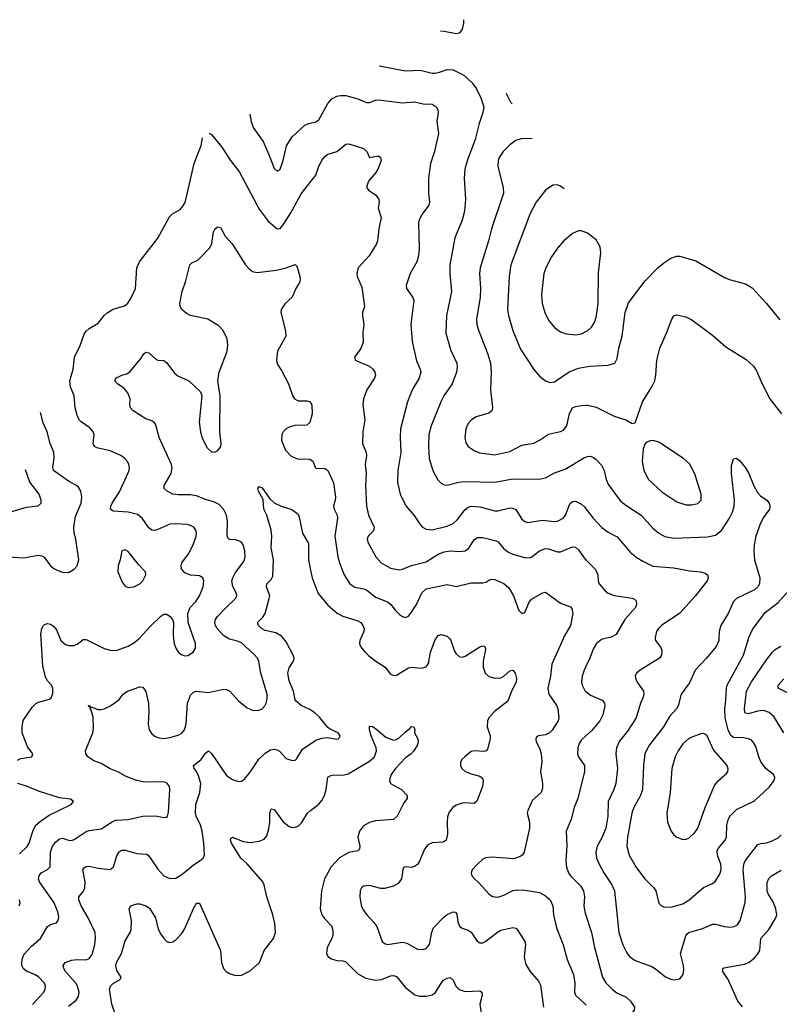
# Model space of a CAD drawing. Header units: inches. Extents: x 990586 to 1117858, y 769490 to 892071.
# Tile 70 of 248: x 1036204 to 1041297, y 877549 to 884154. Entities that reach past the tile are written whole.
import ezdxf

# ---------------------------------------------------------------- set-up
doc = ezdxf.new("R2010")
doc.units = ezdxf.units.IN
doc.header["$MEASUREMENT"] = 0
for name, color, linetype in [('B0837', 7, 'Continuous'), ('B0838', 7, 'Continuous'), ('B0847', 7, 'Continuous'), ('B0848', 7, 'Continuous')]:
    doc.layers.add(name, color=color, linetype=linetype)

msp = doc.modelspace()

# ---------------------------------------------------------------- linework, layer by layer
at = {"layer": 'B0837', "color": 6}
for points, elevation in [([(1036190, 879186.1), (1036210, 879198.6), (1036285.1, 879210), (1036292.6, 879230), (1036257, 879277), (1036220.6, 879370), (1036220.4, 879410), (1036226.5, 879453.5), (1036290, 879544.4), (1036310, 879564.6), (1036330, 879575.6), (1036403.6, 879596.4), (1036414.5, 879605.5), (1036425.4, 879634.6), (1036425.6, 879670), (1036416.7, 879690), (1036390, 879719.6), (1036378.9, 879738.9), (1036357.8, 879817.8), (1036347.1, 880000)], 3900), ([(1036290, 877548.3), (1036365.7, 877630), (1036375.5, 877650), (1036377.6, 877670), (1036370, 877691.5), (1036330, 877733.4), (1036303.1, 877750), (1036250, 877771.3), (1036230, 877786.1), (1036218.6, 877810), (1036217.5, 877830), (1036221.7, 877858.3), (1036234.7, 877885.3), (1036281.9, 877938.1), (1036342.4, 877990), (1036390, 878070.9), (1036410, 878084.1), (1036450, 878095.7), (1036463.2, 878116.8), (1036465.1, 878134.9), (1036458.8, 878170), (1036434.3, 878230), (1036337.3, 878370), (1036330.5, 878390), (1036333.8, 878410), (1036348.5, 878430), (1036390, 878452.1), (1036408.7, 878471.3), (1036410.4, 878570), (1036422.8, 878610), (1036443, 878637), (1036470, 878657.8), (1036490, 878662.8), (1036530, 878649.8), (1036550, 878648.2), (1036570, 878653.6), (1036650, 878707.7), (1036670, 878715.2), (1036750, 878726.2), (1036830, 878777.8), (1036850, 878784.8), (1036930, 878788.3), (1037030, 878810.6), (1037113.9, 878813.9), (1037170, 878801.7), (1037190, 878804.5), (1037194.2, 878810), (1037202.3, 878837.7), (1037211.2, 878990), (1037209.2, 879010), (1037192.7, 879032.7), (1037170, 879042.1), (1037039.6, 879039.6), (1036990.1, 879049.9), (1036917.3, 879077.3), (1036867, 879107), (1036809.5, 879129.5), (1036750, 879164.9), (1036701.4, 879181.4), (1036659.5, 879210), (1036647.7, 879230), (1036645, 879250), (1036693.6, 879370), (1036698.6, 879401.4), (1036695.3, 879475.3), (1036682.5, 879522.5), (1036676.4, 879530), (1036679.3, 879539.3), (1036670, 879541.6), (1036666, 879554), (1036676.5, 879550), (1036680.5, 879540.5), (1036690, 879541.6), (1036727.4, 879527.4), (1036750, 879526.7), (1036770, 879532), (1036811.8, 879550), (1036870, 879594.6), (1036898, 879630), (1036925.6, 879650), (1037010, 879678.3), (1037030, 879677.3), (1037050, 879647.9), (1037067.5, 879567.5), (1037070.5, 879510), (1037064.1, 879430), (1037072, 879390), (1037090, 879362.5), (1037110, 879346.5), (1037136.3, 879336.3), (1037170, 879332.7), (1037210, 879337.7), (1037266.8, 879353.2), (1037291.9, 879368.1), (1037309.4, 879390), (1037320.3, 879430), (1037328.6, 879570), (1037350, 879623.6), (1037370, 879643.4), (1037390, 879648.9), (1037470, 879640.6), (1037570, 879662.2), (1037590, 879660.9), (1037613.8, 879650), (1037670, 879583.6), (1037730, 879537.8), (1037770, 879518.8), (1037810, 879521), (1037829.3, 879530.7), (1037848.2, 879551.8), (1037856.4, 879570), (1037862.8, 879597.2), (1037862.6, 879630), (1037820.6, 879770), (1037808, 879848), (1037798.6, 879870), (1037776.3, 879896.3), (1037690, 879972.7), (1037665.1, 879985.1), (1037610, 879998.2), (1037607, 880000)], 3800), ([(1036475.5, 880000), (1036479.6, 879990), (1036510, 879961.4), (1036530, 879954.7), (1036570, 879956.8), (1036590, 879965.5), (1036630, 879995.7), (1036650, 879997), (1036770, 879936), (1036810, 879923.7), (1036850, 879923), (1036930, 879951.3), (1036970, 879973.3), (1037002.1, 880000)], 3900), ([(1036530, 877537.4), (1036583.2, 877576.8), (1036598.6, 877601.4), (1036602.5, 877630), (1036591.4, 877670), (1036579.7, 877690), (1036511.2, 877770), (1036499.1, 877790), (1036495.2, 877810), (1036509.4, 877830), (1036550, 877844.6), (1036590, 877850.5), (1036650, 877848.3), (1036670, 877855.7), (1036690, 877884.1), (1036707.8, 877950), (1036712.7, 877990), (1036709.3, 878030), (1036662.6, 878130), (1036615.3, 878210), (1036600.1, 878250), (1036601.3, 878270), (1036631.9, 878308.1), (1036640.7, 878330), (1036641.6, 878370), (1036627.4, 878450), (1036635.6, 878464.4), (1036650, 878473.1), (1036670, 878474.8), (1036730, 878462.3), (1036810, 878453.4), (1036833.5, 878470), (1036855.9, 878544.1), (1036870, 878571.9), (1036890, 878583.4), (1036910, 878582.4), (1036990, 878560.7), (1037055.2, 878555.2), (1037070, 878544.9), (1037130, 878454.9), (1037170, 878410.4), (1037210, 878392.2), (1037250, 878395.6), (1037290, 878420.6), (1037370, 878485.4), (1037420.9, 878519.1), (1037433.6, 878530), (1037443.3, 878550), (1037439.2, 878630), (1037426.5, 878710), (1037416, 878750), (1037386.8, 878810), (1037382, 878830), (1037384.5, 878890), (1037412.6, 878970), (1037417.7, 879030), (1037402.3, 879082.3), (1037389.7, 879109.7), (1037373.1, 879130), (1037369.5, 879150), (1037420.3, 879190), (1037450, 879233.8), (1037470, 879248.6), (1037490, 879231.6), (1037590, 879083.5), (1037630, 879055.9), (1037670, 879043.3), (1037690, 879046.7), (1037710, 879059.9), (1037750, 879106.5), (1037807.8, 879192.2), (1037850, 879233.9), (1037884.8, 879255.2), (1037910, 879260.2), (1037930, 879256.1), (1037946.5, 879246.5), (1037990, 879198), (1038030, 879185.1), (1038050, 879186.6), (1038062.2, 879197.8), (1038099.4, 879260.6), (1038190, 879320.4), (1038230, 879334), (1038270, 879339.2), (1038330, 879327.2), (1038339.8, 879330), (1038350, 879340.9), (1038352.4, 879350), (1038339.9, 879370), (1038290, 879391.9), (1038270, 879406.4), (1038214.5, 879474.5), (1038183.5, 879503.6), (1038150, 879526), (1038090, 879553.5), (1038059.2, 879579.2), (1038051.7, 879591.7), (1038039.2, 879650), (1038010, 879719.3), (1038000.5, 879770), (1038010, 879805.6), (1038040.5, 879850), (1038043.2, 879870), (1038037.3, 879890), (1037990, 879980.8), (1037974.2, 880000)], 3700), ([(1037235.8, 880000), (1037239.4, 879970), (1037250, 879938.2), (1037269.3, 879909.3), (1037292.1, 879892.1), (1037310, 879887.3), (1037330, 879888.8), (1037366.7, 879910), (1037382.5, 879937.5), (1037381.5, 879970), (1037371.1, 880000)], 3900), ([(1038488.9, 880000), (1038484.4, 879990), (1038482.7, 879970), (1038489.3, 879949.3), (1038514.9, 879914.9), (1038545.8, 879885.8), (1038590.6, 879850.6), (1038655.1, 879810), (1038690, 879762.7), (1038710, 879753.5), (1038730, 879757.3), (1038810, 879804.9), (1038830, 879810.6), (1038895.8, 879804.2), (1038930, 879811.8), (1038944, 879836), (1038959, 879910), (1038990, 879994.5), (1038993.8, 880000)], 3700), ([(1039087.4, 880000), (1039094.1, 879990), (1039118.2, 879918.2), (1039130, 879899.4), (1039150, 879881.4), (1039170, 879877.8), (1039190, 879885), (1039290, 879946.2), (1039310, 879953.5), (1039320.9, 879950), (1039325.4, 879945.4), (1039326.6, 879930), (1039312.1, 879850), (1039310.7, 879810), (1039325.5, 879770), (1039350, 879747.3), (1039390, 879736.5), (1039430, 879739.4), (1039450, 879750.4), (1039490, 879786.8), (1039510, 879791.4), (1039526.5, 879770), (1039535, 879735), (1039532.6, 879710), (1039500.7, 879650), (1039477, 879583), (1039387.2, 879512.8), (1039350.1, 879470), (1039340.8, 879450), (1039339.1, 879410), (1039357.3, 879350), (1039357.9, 879330), (1039340.3, 879259.7), (1039331.7, 879248.3), (1039315.7, 879244.3), (1039250, 879249.5), (1039230, 879244.6), (1039187.3, 879210), (1039169.3, 879190), (1039159.1, 879170), (1039158.8, 879150), (1039167.7, 879130), (1039190, 879110.1), (1039230, 879094.5), (1039290, 879080.1), (1039306.6, 879066.6), (1039311.4, 879050), (1039306, 879010), (1039268, 878912), (1039250, 878896), (1039190, 878901.5), (1039170, 878897.8), (1039130, 878883.7), (1039108.6, 878870), (1039083.3, 878836.7), (1039072.8, 878807.2), (1039069, 878770), (1039072.3, 878690), (1039063.3, 878650), (1039042.8, 878637.2), (1038970, 878633.2), (1038940.9, 878619.1), (1038918.9, 878590), (1038884.3, 878510), (1038870, 878487.5), (1038850, 878472.7), (1038830, 878467.6), (1038789, 878471), (1038775.3, 878464.7), (1038764.2, 878390), (1038741.8, 878358.2), (1038710, 878341.5), (1038650, 878325), (1038626.1, 878326.1), (1038550, 878344.9), (1038510, 878341.3), (1038495.6, 878330), (1038486.9, 878313.1), (1038484.6, 878270), (1038493.5, 878213.5), (1038503.1, 878190), (1038530.8, 878150), (1038578.7, 878098.7), (1038599.4, 878070), (1038635.2, 877970), (1038650, 877956.3), (1038670, 877950.5), (1038770, 877966.1), (1038798.6, 877958.6), (1038870, 877919.6), (1038903.8, 877916.2), (1038930, 877924.1), (1038952.4, 877950), (1038966.6, 878033.4), (1038978.6, 878061.4), (1039050, 878136.3), (1039070, 878150.8), (1039110, 878168.9), (1039126.3, 878166.3), (1039134.6, 878154.6), (1039141.6, 878101.6), (1039153.5, 878073.5), (1039170, 878059.7), (1039210, 878046.6), (1039230, 878033.8), (1039270, 877972.5), (1039290, 877960.3), (1039310, 877962.1), (1039330, 877973), (1039407.2, 878032.8), (1039430, 878045.3), (1039510, 878063.1), (1039530, 878060.1), (1039544.8, 878044.8), (1039591.7, 877970), (1039594.3, 877950), (1039586, 877866), (1039596.3, 877816.3), (1039625.7, 877770), (1039683.4, 877703.4), (1039696.6, 877676.6), (1039715.6, 877530)], 3700), ([(1039846.6, 880000), (1039772.1, 879830), (1039763.2, 879750), (1039745, 879670), (1039750.5, 879630), (1039806.2, 879550), (1039812.9, 879530), (1039819.7, 879470), (1039813.1, 879450), (1039773, 879387), (1039756.9, 879370), (1039730, 879357.5), (1039682.4, 879350), (1039670, 879341.4), (1039663.6, 879330), (1039666.6, 879310), (1039690, 879268.2), (1039701, 879230), (1039703.9, 879176.1), (1039695.5, 879110), (1039709.2, 879030), (1039710, 878999.5), (1039699.1, 878970), (1039642.5, 878917.5), (1039610.6, 878850), (1039606.6, 878830), (1039621.1, 878770), (1039622.2, 878730), (1039586.3, 878570), (1039573.7, 878550), (1039560.4, 878539.6), (1039516.1, 878523.9), (1039370, 878535.3), (1039327.7, 878532.3), (1039310, 878523.4), (1039270, 878487.2), (1039238.6, 878450), (1039230.1, 878430), (1039234.3, 878410), (1039252.4, 878390), (1039282.9, 878362.9), (1039349, 878289), (1039372.8, 878272.8), (1039410, 878267.8), (1039450, 878280.2), (1039510, 878311.3), (1039536, 878316), (1039590, 878315.1), (1039690, 878298.8), (1039730, 878277.5), (1039759.9, 878250), (1039778, 878210), (1039783.3, 878150), (1039801.9, 878061.9), (1039848.1, 877948.2), (1039873.8, 877850), (1039917.9, 877750), (1039926.7, 877690), (1039924.3, 877630), (1039930, 877610), (1039995.7, 877550), (1040000, 877543.9)], 3800), ([(1040000, 879814.8), (1039988, 879790), (1039974.8, 879750), (1039971.7, 879711.7), (1039975.4, 879690), (1039996.1, 879650), (1040000, 879646.8)], 3900), ([(1036844.2, 877484.2), (1036820.4, 877550), (1036806.8, 877650), (1036812.6, 877670), (1036833, 877690), (1036869.9, 877710.1), (1036880.5, 877719.5), (1036884, 877730), (1036855.3, 877775.3), (1036847.8, 877810), (1036853.2, 877830), (1036886.2, 877890), (1036910, 877975), (1036943.4, 878030), (1036950.4, 878050), (1036954.3, 878110), (1036938.2, 878190), (1036949.1, 878210), (1036990, 878222.7), (1037010, 878223.8), (1037050, 878209.8), (1037073.1, 878193.1), (1037113.3, 878130), (1037132.8, 878052.8), (1037150, 878019.7), (1037170, 877989.4), (1037190, 877970.1), (1037210, 877963.5), (1037230, 877968.3), (1037250, 877982.1), (1037290, 878022.8), (1037310, 878056.5), (1037370, 878192.7), (1037390, 878227.2), (1037410, 878227), (1037550.7, 877910.7), (1037556.5, 877830), (1037570.1, 877790), (1037588.8, 877768.8), (1037610, 877755), (1037650, 877741.8), (1037690, 877744.3), (1037750, 877773.4), (1037811, 877830), (1037843.1, 877910), (1037905.4, 877990), (1037918.3, 878030), (1037914.4, 878090), (1037900.8, 878150), (1037861.1, 878270), (1037843.8, 878350), (1037834.8, 878370), (1037730, 878490.7), (1037687.5, 878530), (1037623.4, 878630), (1037616.7, 878650), (1037618.7, 878661.3), (1037630, 878670.8), (1037701, 878641), (1037750, 878635.3), (1037810, 878643.4), (1037842.9, 878657.1), (1037860.5, 878679.5), (1037875.1, 878724.9), (1037881.3, 878770), (1037881.7, 878830), (1037890, 878860.9), (1037910, 878855.3), (1037970, 878773.7), (1038010, 878741.7), (1038035.4, 878735.4), (1038050, 878736.1), (1038070, 878744.7), (1038093.4, 878766.6), (1038133, 878830), (1038152.6, 878850), (1038208.7, 878891.3), (1038230, 878915.4), (1038247.1, 878950), (1038258.6, 878990), (1038270, 879071.5), (1038290, 879083.9), (1038310, 879088.5), (1038370, 879085.5), (1038405.4, 879094.6), (1038550, 879180.5), (1038581.9, 879210), (1038596, 879250), (1038594.1, 879270), (1038559.9, 879350), (1038549.2, 879390.8), (1038550, 879414.9), (1038570, 879411.4), (1038590, 879399.5), (1038659.8, 879339.8), (1038710, 879321.3), (1038730, 879325.5), (1038745, 879335), (1038790, 879377.5), (1038820.4, 879399.6), (1038830, 879412.8), (1038846, 879410), (1038852.1, 879390), (1038850.3, 879370), (1038872.3, 879330), (1038875.2, 879310), (1038870.7, 879290), (1038847.5, 879250), (1038828.6, 879230), (1038790, 879201.3), (1038723.7, 879130), (1038695.3, 879090), (1038687.2, 879070), (1038683.9, 879050), (1038689.7, 879030), (1038763.4, 878990), (1038801.9, 878950), (1038801.1, 878930), (1038779.7, 878900.3), (1038733.9, 878810), (1038710, 878787.8), (1038590, 878779.3), (1038550, 878768.5), (1038510, 878746.4), (1038483.1, 878710), (1038471.1, 878670), (1038483.4, 878610), (1038483, 878590), (1038470, 878579), (1038410, 878567.3), (1038348.9, 878531.1), (1038291.3, 878470), (1038248, 878390), (1038228, 878310), (1038218.4, 878190), (1038230, 878149.7), (1038245.9, 878125.9), (1038295.4, 878075.4), (1038304.4, 878044.3), (1038302.5, 878010), (1038294.7, 877985.3), (1038265.6, 877930), (1038261.9, 877890), (1038270.1, 877870), (1038294.1, 877854.1), (1038330, 877843.2), (1038370, 877840.8), (1038390, 877833.1), (1038470, 877752.7), (1038524.6, 877724.6), (1038590.3, 877710.3), (1038630, 877715.3), (1038690, 877739.1), (1038710, 877742.2), (1038730, 877734.9), (1038790, 877662.3), (1038853.1, 877613.1), (1038883.2, 877603.2), (1038930, 877603.6), (1038970, 877613.1), (1038990.8, 877629.2), (1039028.9, 877691.1), (1039046, 877710), (1039070, 877725.2), (1039090, 877729.7), (1039110, 877710.7), (1039128.2, 877670), (1039150, 877648.4), (1039190, 877635.6), (1039290, 877639.3), (1039303.2, 877630), (1039304.8, 877610), (1039289.2, 877550), (1039297.5, 877490)], 3600), ([(1040000, 879350.2), (1039970, 879323.9), (1039956.7, 879303.3), (1039945.7, 879270), (1039944.5, 879230), (1039951.5, 879210), (1039990.5, 879150), (1039991.4, 879110), (1039946.9, 878930), (1039921.3, 878870), (1039901.3, 878790), (1039868.8, 878710), (1039873.2, 878613.2), (1039866, 878510), (1039869.6, 878469.6), (1039882.9, 878430), (1039896.2, 878410), (1039963.7, 878343.7), (1039984.3, 878310), (1039991, 878270), (1039987.4, 878210), (1039992.9, 878170), (1040000, 878147.4)], 3900), ([(1036201.8, 878558.2), (1036253, 878607), (1036268.1, 878630), (1036291.3, 878710), (1036310, 878747.4), (1036342.2, 878777.8), (1036401.5, 878818.5), (1036549.8, 878890), (1036563.9, 878910), (1036544.2, 878924.2), (1036470, 878934.8), (1036330, 878978.8), (1036250, 879012.3), (1036190.6, 879030)], 3900), ([(1036200.2, 878210), (1036206.7, 878230), (1036202.6, 878250)], 3900)]:
    msp.add_lwpolyline(points, dxfattribs=dict(at, elevation=elevation))
at = {"layer": 'B0838', "color": 6}
for points, elevation in [([(1039024.4, 884079.4), (1039050, 884077.6), (1039130, 884061), (1039150, 884064.6), (1039164.4, 884075.6), (1039173.7, 884090), (1039181.4, 884130), (1039182.2, 884153.6)], 4200), ([(1038613.6, 883843.2), (1038790, 883811.3), (1038890, 883815.4), (1038970, 883795.3), (1038990, 883794.8), (1039019.2, 883800.9), (1039070, 883820.1), (1039110, 883816.4), (1039182.1, 883782.1), (1039237.7, 883730), (1039265.9, 883690), (1039296.7, 883630), (1039316, 883570), (1039310.1, 883530.1), (1039283.5, 883456.5), (1039257, 883350), (1039207.2, 883212.8), (1039189.3, 883150.7), (1039182.8, 883090), (1039193.7, 882950), (1039186.6, 882870), (1039170.8, 882809.2), (1039121.6, 882690), (1039087.7, 882510), (1039087, 882450), (1039099.9, 882330), (1039066.2, 882170), (1039061.2, 882050), (1039094.9, 881934.9), (1039134, 881850), (1039137.6, 881822.4), (1039131.5, 881790), (1039103.8, 881710), (1039048.3, 881630), (1039027.7, 881590), (1038962.8, 881430), (1038948.1, 881370), (1038944.1, 881290), (1038950.3, 881210), (1038974.1, 881130), (1039008.1, 881068.1), (1039030, 881045.6), (1039050, 881034.4), (1039070, 881030.7), (1039148.7, 881051.3), (1039190, 881056.1), (1039390, 881052.2), (1039510, 881072.9), (1039690, 881070.9), (1039730, 881079.6), (1039790, 881114.5), (1039862, 881138), (1039990, 881215.9), (1040000, 881219.8)], 4100), ([(1037747.1, 883520.1), (1037756.5, 883470), (1037770, 883431.3), (1037835.4, 883335.4), (1037874.9, 883250), (1037910, 883155.3), (1037930, 883137.5), (1037950, 883151.6), (1037970, 883208.2), (1037993.2, 883306.8), (1038030, 883368.7), (1038114.8, 883445.2), (1038141.9, 883458.1), (1038190, 883467.6), (1038210, 883482.3), (1038270, 883592.3), (1038297.1, 883622.9), (1038330, 883641.1), (1038354.3, 883645.7), (1038390, 883644.8), (1038470, 883623.1), (1038530, 883598.8), (1038550, 883598.6), (1038590, 883614.8), (1038610, 883616.8), (1038770, 883595.3), (1038850, 883603.3), (1038910, 883588.6), (1038970, 883586.3), (1038996.4, 883570), (1039007.2, 883550), (1039009.1, 883530), (1039001, 883470), (1039012.3, 883390), (1038984.4, 883270), (1038957.3, 883190), (1038944.6, 883090), (1038943.8, 882990), (1038951.9, 882930), (1038946.8, 882910), (1038902.6, 882850), (1038881.6, 882810), (1038878.3, 882790), (1038883.1, 882616.9), (1038878.1, 882570), (1038866.5, 882530), (1038822.6, 882450), (1038795.5, 882370), (1038797.7, 882350), (1038840.6, 882290), (1038846.4, 882270), (1038826.5, 882110), (1038834.8, 881994.8), (1038864.4, 881864.4), (1038888.8, 881810), (1038893.3, 881790), (1038882.3, 881750), (1038835.5, 881670), (1038804.7, 881590), (1038758, 881410), (1038755.1, 881350), (1038759.9, 881250), (1038739.3, 881130), (1038737.8, 881050), (1038755.9, 880970), (1038792.9, 880892.9), (1038848.8, 880828.8), (1038888.1, 880768.1), (1038905, 880750), (1038930, 880736.8), (1038970, 880732.3), (1039070, 880756.3), (1039110, 880773.9), (1039139.5, 880800.5), (1039190, 880867.1), (1039210, 880882.6), (1039230.5, 880889.5), (1039290, 880885.6), (1039390, 880858.4), (1039410, 880858.2), (1039490, 880879.3), (1039510, 880878), (1039530, 880867.9), (1039570, 880804.3), (1039590, 880787.9), (1039610, 880781.7), (1039710, 880797), (1039790, 880787.2), (1039810, 880789.2), (1039847.2, 880810), (1039863.1, 880830), (1039893.3, 880906.7), (1039910, 880921.7), (1039930, 880923.3), (1039970, 880903.4), (1039990, 880885.9), (1040000, 880872.8)], 4000), ([(1039504.9, 883588.9), (1039497.8, 883597.8), (1039477.3, 883637.3), (1039468.7, 883659.6)], 4100), ([(1037474.3, 883393.2), (1037490, 883383.6), (1037559.5, 883299.5), (1037617.8, 883210), (1037677.2, 883130), (1037810, 882882.5), (1037870, 882802), (1037930, 882750.1), (1037950, 882751.9), (1037970, 882778), (1038021.5, 882858.5), (1038090, 882986.1), (1038189.2, 883110), (1038209.6, 883170), (1038229.9, 883210), (1038246.7, 883233.3), (1038266.4, 883250), (1038330, 883268.8), (1038390, 883318.2), (1038410, 883320.9), (1038509.5, 883289.5), (1038531.6, 883270), (1038550, 883229.4), (1038610, 883239.4), (1038622.6, 883230), (1038626.5, 883210), (1038605.3, 883150), (1038592, 883128), (1038542.7, 883070), (1038528.8, 883030), (1038541.5, 883010), (1038590, 882977.9), (1038611.9, 882950), (1038613.7, 882930), (1038608.3, 882890), (1038626.9, 882826.9), (1038610.7, 882750.7), (1038602.2, 882670), (1038596.9, 882650), (1038547.6, 882570), (1038473.8, 882490), (1038464, 882450), (1038466.8, 882430), (1038498.6, 882358.6), (1038514.6, 882230), (1038502.2, 882190), (1038501.2, 882170), (1038511.4, 882110), (1038505.2, 882054.8), (1038505.9, 881990), (1038490, 881949), (1038448.8, 881890), (1038450, 881882.8), (1038452.8, 881870), (1038550, 881828.4), (1038571.8, 881810), (1038585.3, 881790), (1038589.7, 881770), (1038583.5, 881750), (1038530.5, 881670), (1038508.6, 881610), (1038503.7, 881570), (1038518.1, 881470), (1038504, 881390), (1038501.9, 881310), (1038526.5, 881250), (1038528.4, 881230), (1038519.2, 881170), (1038526.6, 881110), (1038522.9, 881030), (1038529.1, 880890), (1038543.1, 880830), (1038581.1, 880750), (1038575.3, 880724.7), (1038539.5, 880690), (1038533, 880670), (1038538.8, 880650), (1038592.2, 880550), (1038627.6, 880510), (1038690, 880474.5), (1038750, 880464.1), (1038770, 880467), (1038830, 880493.4), (1038930, 880517.6), (1039010, 880569.3), (1039050, 880583.1), (1039090, 880590.4), (1039153.9, 880586.1), (1039190, 880590.8), (1039213, 880607), (1039250, 880665.4), (1039270, 880679.3), (1039279.4, 880680.6), (1039310, 880679.4), (1039398.7, 880658.7), (1039411.5, 880651.5), (1039450, 880604.6), (1039481.6, 880581.6), (1039510, 880568.4), (1039595.6, 880544.4), (1039630, 880546.8), (1039689.5, 880590.5), (1039730, 880606), (1039750, 880604.5), (1039810, 880584.7), (1039830, 880584.8), (1039910, 880617), (1039930, 880614.3), (1039950, 880597.3), (1039985.9, 880545.9), (1040000, 880531.4)], 3900), ([(1037371.1, 880000), (1037333.1, 880110), (1037331.8, 880170), (1037346.5, 880210), (1037386.9, 880253.1), (1037410.1, 880289.9), (1037434.3, 880350), (1037438.3, 880390), (1037430.7, 880410.7), (1037410, 880422.8), (1037350, 880427.6), (1037310, 880443.5), (1037288.2, 880470), (1037285.4, 880490), (1037291.5, 880510), (1037336.3, 880570), (1037367.9, 880630), (1037387.1, 880690), (1037389.5, 880710), (1037385.7, 880730), (1037370.6, 880750), (1037350, 880760.2), (1037326.4, 880766.4), (1037250, 880773), (1037210, 880769.1), (1037130, 880734.3), (1037110, 880728), (1037090, 880729.5), (1037070, 880744.6), (1037024.6, 880810), (1036994, 880834), (1036930, 880849.8), (1036830, 880857.9), (1036813.5, 880870), (1036815, 880890), (1036823.9, 880910), (1036872.5, 880987.5), (1036920.9, 881090), (1036936.9, 881130), (1036939.9, 881150), (1036936.2, 881170), (1036925.8, 881190), (1036908.6, 881210), (1036881.7, 881230), (1036810, 881260.6), (1036722, 881282), (1036705.3, 881290), (1036696.6, 881310), (1036702.5, 881370), (1036696.6, 881390), (1036674.9, 881414.9), (1036615.2, 881455.2), (1036603.1, 881470), (1036590, 881499.8), (1036576.3, 881550), (1036568.6, 881630), (1036543.8, 881690), (1036538.9, 881730), (1036562.5, 881810), (1036570.8, 881890), (1036610, 881967.5), (1036635.9, 882044.1), (1036650, 882064), (1036670, 882081.5), (1036730, 882118.3), (1036769.9, 882170), (1036790, 882188.1), (1036830, 882211), (1036906, 882234), (1036928.1, 882251.9), (1036950, 882282.8), (1036981.3, 882350), (1036988.9, 882490), (1037005.9, 882530), (1037130, 882688.8), (1037208.1, 882831.9), (1037229.3, 882850.7), (1037278.9, 882881.1), (1037297.9, 882902.1), (1037312.1, 882927.9), (1037372.8, 883190), (1037420.1, 883310), (1037429.4, 883360.3)], 3900), ([(1039639.5, 883355.6), (1039566.3, 883353.7), (1039530, 883342.6), (1039490, 883315.1), (1039445.8, 883270), (1039419.2, 883230), (1039411.4, 883210), (1039410.1, 883170), (1039445.8, 883025.8), (1039446.8, 882990), (1039367.7, 882750), (1039347.5, 882670), (1039290.7, 882490), (1039285.7, 882450), (1039292.6, 882352.6), (1039291.6, 882290), (1039267, 882147), (1039268.5, 882110), (1039279.1, 882070), (1039343.5, 881910), (1039360.2, 881850), (1039366, 881790), (1039360.6, 881670), (1039375, 881550), (1039369.2, 881530), (1039350, 881514.6), (1039263.7, 881490), (1039232.1, 881470), (1039210, 881443.8), (1039194.6, 881410), (1039187.7, 881350), (1039195.4, 881315.4), (1039210, 881290.7), (1039250, 881262.9), (1039287.5, 881247.6), (1039390, 881234.1), (1039490, 881257.3), (1039570, 881299.9), (1039650, 881313.9), (1039690, 881332.8), (1039750, 881373.1), (1039829.7, 881390.3), (1039850, 881400.9), (1039872.5, 881430), (1039890, 881511.7), (1039910, 881549.2), (1039930, 881559.5), (1039970, 881566.6), (1040000, 881567.1)], 4200), ([(1039855, 883019.2), (1039830, 883036.8), (1039810, 883046), (1039777.4, 883042.6), (1039730, 883009.4), (1039666.4, 882930), (1039626.6, 882853.4), (1039497.5, 882510), (1039484.8, 882430), (1039475.2, 882210), (1039480.6, 882170), (1039509.6, 882069.6), (1039562.5, 881942.5), (1039650, 881806.9), (1039690, 881762.8), (1039730, 881731.3), (1039760, 881720), (1039790, 881724.9), (1039888.3, 881791.7), (1039950, 881816.7), (1040000, 881824.9)], 4300), ([(1037607, 880000), (1037570, 880022.1), (1037528.1, 880070), (1037517.1, 880090), (1037512.9, 880110), (1037517.4, 880130), (1037531.1, 880150), (1037578.3, 880201.7), (1037651.6, 880270), (1037660.4, 880290), (1037656.1, 880310), (1037632.4, 880352.4), (1037627.2, 880390), (1037631.9, 880410), (1037650, 880446.3), (1037700.2, 880510), (1037711, 880530), (1037715.3, 880550), (1037714.1, 880590), (1037702.9, 880630), (1037690, 880648.4), (1037676.7, 880656.7), (1037650, 880663.7), (1037610, 880666.4), (1037598.3, 880678.3), (1037594.4, 880694.4), (1037597.5, 880790), (1037590.6, 880830), (1037570.4, 880870.4), (1037541.1, 880901.1), (1037510, 880918.1), (1037450, 880934.7), (1037390, 880960.4), (1037350, 880966), (1037265.3, 880965.3), (1037230.2, 880970.2), (1037192.5, 880990), (1037172.7, 881010), (1037173.4, 881030), (1037219.1, 881110), (1037226.6, 881150), (1037221.7, 881170), (1037139.3, 881350), (1037115.6, 881435.6), (1037108.4, 881448.4), (1037090, 881462.6), (1037050, 881476.4), (1036964.8, 881530), (1036947.7, 881550), (1036942.5, 881570), (1036943.4, 881610), (1036929, 881650), (1036901.6, 881681.6), (1036860.2, 881710), (1036841.5, 881730), (1036847.8, 881750), (1036888.9, 881770), (1036921.4, 881778.6), (1036945.3, 881794.7), (1037017.8, 881882.2), (1037032.9, 881910), (1037050, 881922.5), (1037070, 881918.9), (1037116.2, 881876.2), (1037130, 881870.7), (1037170, 881867.1), (1037190, 881851.4), (1037241.6, 881781.6), (1037264.7, 881764.7), (1037338.5, 881730), (1037416.6, 881656.6), (1037424, 881630), (1037406.1, 881453.9), (1037415.1, 881390), (1037425.8, 881350), (1037461.6, 881281.6), (1037490, 881255.4), (1037510, 881253.4), (1037530, 881262.1), (1037543.9, 881276.1), (1037551.8, 881290), (1037554.2, 881310), (1037546.7, 881390), (1037547.7, 881630), (1037531.8, 881731.8), (1037540.8, 881790), (1037594.7, 881930), (1037598.8, 881970), (1037593.9, 882013.9), (1037569.1, 882069.1), (1037539.4, 882099.4), (1037464.1, 882144.1), (1037350, 882169.3), (1037322.2, 882182.2), (1037290.5, 882210), (1037280.2, 882230), (1037277.8, 882250), (1037293, 882330), (1037318.3, 882401.7), (1037343.9, 882510), (1037357.5, 882522.5), (1037399.2, 882540.8), (1037477.5, 882622.5), (1037492.6, 882652.6), (1037503, 882730), (1037511.1, 882748.9), (1037530, 882764.7), (1037550, 882760.2), (1037582.3, 882702.3), (1037628.3, 882650), (1037717.8, 882510), (1037741.6, 882481.6), (1037763.8, 882463.8), (1037796.7, 882456.7), (1037926.1, 882473.9), (1037991.4, 882488.6), (1038050, 882512.1), (1038061.2, 882501.2), (1038067.1, 882487.1), (1038081.5, 882430), (1038083.5, 882410), (1038079, 882390), (1038055, 882350), (1038030, 882292.5), (1037984.8, 882250), (1037958, 882210), (1037954.6, 882190), (1037985.6, 882065.6), (1037988.1, 882030), (1037933.4, 881930), (1037924.7, 881870), (1037930, 881846.2), (1037960, 881800), (1038005.5, 881710), (1038032.7, 881632.7), (1038045.3, 881610), (1038070, 881596.3), (1038130, 881596.5), (1038151.9, 881590), (1038161.9, 881570), (1038165.3, 881510), (1038149, 881451), (1038130, 881434.7), (1038048.2, 881431.8), (1038017.1, 881422.9), (1037990, 881408.3), (1037971.1, 881390), (1037961.1, 881370), (1037959.4, 881330), (1037985.7, 881265.7), (1038025, 881225), (1038067.4, 881207.4), (1038150, 881205), (1038171.5, 881190), (1038184.3, 881150), (1038190, 881144.2), (1038250, 881143.9), (1038269.8, 881129.8), (1038277, 881117), (1038307, 881047), (1038321.3, 880950), (1038319.9, 880930), (1038307, 880890), (1038311.8, 880870), (1038332.5, 880830), (1038335.5, 880810), (1038315.7, 880690), (1038336.8, 880550), (1038347.1, 880510), (1038379.6, 880430), (1038416.6, 880370), (1038450, 880346), (1038510, 880336.5), (1038529, 880329), (1038590, 880279.6), (1038670, 880248.9), (1038690, 880232.2), (1038722.5, 880190), (1038750, 880164), (1038770, 880149.6), (1038790, 880142.7), (1038810, 880152.2), (1038830, 880179.4), (1038865, 880230), (1038900.7, 880310), (1038930, 880335.5), (1039070, 880365.3), (1039130, 880352.4), (1039230, 880376.4), (1039310, 880375.4), (1039330, 880379.9), (1039350, 880393.9), (1039370, 880399.9), (1039390, 880398.4), (1039450, 880372.1), (1039483.5, 880343.5), (1039515.5, 880290), (1039550, 880191.4), (1039570, 880171.2), (1039590, 880176.6), (1039617, 880243), (1039634.5, 880265.5), (1039710, 880309.2), (1039730, 880313.4), (1039830, 880239.4), (1039895.8, 880215.8), (1039905, 880205), (1039912.7, 880170), (1039897.3, 880090), (1039851, 880010), (1039846.6, 880000)], 3800), ([(1040000, 882726.3), (1039970, 882737.5), (1039950, 882737.5), (1039910, 882719.6), (1039851.4, 882670), (1039810, 882620.2), (1039770, 882561.9), (1039732.5, 882490), (1039717.2, 882450), (1039701.8, 882310), (1039707.6, 882250), (1039724.8, 882190), (1039750, 882138.8), (1039788.8, 882088.8), (1039830, 882059.4), (1039867.4, 882047.4), (1039930, 882040.4), (1039970, 882047.1), (1040000, 882061.1)], 4400), ([(1036090, 880553.2), (1036230, 880542.7), (1036330, 880562.6), (1036350, 880558.2), (1036367.5, 880547.5), (1036410.6, 880490.6), (1036432.1, 880472.1), (1036458.7, 880458.7), (1036490, 880448), (1036530, 880445.9), (1036570, 880467.5), (1036590, 880490), (1036601.1, 880530), (1036580, 880670), (1036569.1, 880710), (1036566.9, 880750), (1036578.2, 880821.8), (1036614.8, 880910), (1036620.6, 880950), (1036614.4, 880990), (1036598, 881018), (1036584.2, 881030), (1036530, 881058.8), (1036429.5, 881130), (1036426, 881150), (1036434.4, 881214.4), (1036432.3, 881250), (1036407, 881310), (1036386.9, 881390), (1036361.5, 881450), (1036344.2, 881518.7)], 4000), ([(1036150, 880855.6), (1036250, 880884), (1036326.5, 880893.5), (1036347.5, 880910), (1036348.7, 880930), (1036333.4, 880970), (1036271.5, 881051.5), (1036242.5, 881134.8)], 4100), ([(1037974.2, 880000), (1037958.8, 880018.8), (1037921.2, 880041.2), (1037850, 880057.1), (1037826.1, 880070), (1037804.5, 880090), (1037798.1, 880110), (1037834.3, 880145.7), (1037849.3, 880170), (1037877.3, 880270), (1037880, 880290), (1037858.5, 880350), (1037859.9, 880370), (1037890, 880399.1), (1037900.2, 880419.8), (1037906.2, 880530), (1037890.7, 880610), (1037895.2, 880690), (1037890.3, 880730), (1037861.1, 880830), (1037839.8, 880870), (1037835.3, 880935.3), (1037805.2, 880990), (1037799.7, 881010), (1037810, 881022.4), (1037830, 881013.6), (1037880.1, 880940.1), (1037910, 880912.6), (1037957.1, 880890), (1038029, 880869), (1038070, 880836.8), (1038077.7, 880817.7), (1038100.5, 880710), (1038140.6, 880640.6), (1038141.1, 880530), (1038155.1, 880450), (1038164.9, 880410), (1038205.5, 880305.5), (1038270, 880227), (1038332.4, 880172.4), (1038370, 880153.3), (1038470, 880121.6), (1038490.8, 880110), (1038505.3, 880090), (1038512.7, 880070), (1038511.4, 880050), (1038488.9, 880000)], 3700), ([(1037002.1, 880000), (1037010, 880006.6), (1037077.5, 880082.5), (1037150, 880151.6), (1037170, 880165), (1037190, 880165.2), (1037212.3, 880150), (1037227.9, 880130), (1037235.7, 880110), (1037232.2, 880030), (1037235.8, 880000)], 3900), ([(1036347.1, 880000), (1036345.1, 880034.9), (1036351.1, 880068.9), (1036364.3, 880090), (1036370, 880096.3), (1036390, 880103.1), (1036410, 880098.2), (1036430, 880086.3), (1036450, 880061.6), (1036475.5, 880000)], 3900), ([(1038993.8, 880000), (1039010, 880023.4), (1039030, 880029.1), (1039070, 880017.6), (1039084.4, 880004.4), (1039087.4, 880000)], 3700)]:
    msp.add_lwpolyline(points, dxfattribs=dict(at, elevation=elevation))
at = {"layer": 'B0838', "color": 6, "elevation": 4000}
msp.add_lwpolyline([(1036910, 880598.5), (1036889.5, 880590), (1036877.5, 880530), (1036863.6, 880490), (1036862.5, 880450), (1036890, 880380.9), (1036910, 880354), (1036930, 880344), (1036970, 880348.5), (1037010, 880369.6), (1037029.3, 880390), (1037049.9, 880430), (1037048.3, 880450), (1036999.4, 880499.4), (1036930, 880586.3)], close=True, dxfattribs=at)
at = {"layer": 'B0847', "color": 6}
for points, elevation in [([(1040120.6, 880000), (1040103.9, 879996.1), (1040071.4, 879968.6), (1040049.7, 879930.3), (1040026.7, 879870), (1040000, 879814.8)], 3900), ([(1040465.7, 880000), (1040467.1, 879990), (1040501.8, 879941.8), (1040510, 879922.8), (1040507.1, 879890), (1040494.5, 879870), (1040364.8, 879790), (1040339.9, 879770), (1040330.9, 879750), (1040333.9, 879730), (1040344.3, 879710), (1040385.6, 879650), (1040388.7, 879630), (1040385.1, 879610), (1040367.2, 879570), (1040338, 879470), (1040279.7, 879380.3), (1040225.5, 879314.5), (1040205.7, 879270), (1040201.6, 879230), (1040211.2, 879130), (1040200, 879030), (1040187.5, 878990), (1040149.3, 878910), (1040148.1, 878810), (1040134.3, 878730), (1040110.2, 878670), (1040075.5, 878610), (1040067, 878570), (1040072.3, 878530), (1040088.2, 878490), (1040120.8, 878430), (1040174.2, 878350), (1040191.8, 878310), (1040221.6, 878030), (1040247.3, 877947.3), (1040273.6, 877893.6), (1040291.7, 877870), (1040330, 877841.7), (1040442.5, 877802.5), (1040467.7, 877787.7), (1040533.6, 877733.6), (1040570, 877717.2), (1040590, 877714.2), (1040630, 877720.7), (1040651.7, 877748.3), (1040656.6, 877783.4), (1040654.9, 877810), (1040635.2, 877890), (1040670, 878007.2), (1040678.9, 878021.1), (1040690, 878031.3), (1040782.7, 878057.3), (1040850, 878086), (1040870, 878086.5), (1040930, 878070.6), (1040970, 878066.8), (1040995.1, 878070), (1041016.9, 878083.1), (1041034.1, 878110), (1041069.1, 878230.9), (1041070.4, 878269.5), (1041055.3, 878450), (1041058.8, 878490), (1041067.8, 878512.2), (1041150, 878618.2), (1041170, 878628.6), (1041210, 878632.3), (1041250, 878646.1), (1041290, 878666.5), (1041310, 878684.7)], 4000), ([(1040891.6, 880000), (1040891.3, 879990), (1040874.3, 879950), (1040808.7, 879870), (1040732.7, 879790), (1040693.9, 879706.1), (1040638.5, 879630), (1040618.8, 879550), (1040608.5, 879531.5), (1040561, 879479.1), (1040520.3, 879410), (1040427.7, 879290), (1040405.6, 879254.4), (1040396.4, 879230), (1040385.8, 879150), (1040378.9, 878990), (1040366.3, 878950), (1040321.3, 878870), (1040308.3, 878831.7), (1040278.9, 878670), (1040274.3, 878610), (1040290.4, 878550.4), (1040333.9, 878470), (1040392.7, 878392.7), (1040456.3, 878330), (1040468.9, 878310), (1040488.4, 878228.4), (1040507.1, 878210), (1040523.5, 878203.5), (1040570, 878200.9), (1040650, 878223.8), (1040690, 878247.3), (1040788.4, 878331.6), (1040843.8, 878356.2), (1040866.6, 878373.4), (1040897.1, 878422.9), (1040906.7, 878453.3), (1040904.5, 878490), (1040882.7, 878550), (1040880.5, 878579.5), (1040885.9, 878594.1), (1040934.3, 878650), (1040942.5, 878670), (1040945.2, 878750), (1040953.8, 878786.2), (1040965.4, 878810), (1041010, 878855.8), (1041130, 878912.7), (1041232.2, 879007.8), (1041262.7, 879050), (1041267.5, 879070), (1041258.9, 879090), (1041207.9, 879127.9), (1041176, 879170), (1041158.6, 879210), (1041138.5, 879278.5), (1041124.9, 879304.9), (1041110, 879319.8), (1041090, 879330.6), (1041057.3, 879337.3), (1040990, 879339.5), (1040971.2, 879351.2), (1040953.2, 879390), (1040934.2, 879470), (1040930.7, 879530), (1040938.9, 879590), (1040942.7, 879670), (1040948.3, 879690), (1041056.5, 879890), (1041090.3, 880000)], 4100), ([(1041327.4, 879370), (1041259.2, 879479.2), (1041230, 879507), (1041190, 879518.9), (1041150, 879515.5), (1041090, 879497.7), (1041070, 879501.3), (1041066.3, 879506.3), (1041063.5, 879530), (1041077.8, 879650), (1041110, 879712.9), (1041210, 879858.8), (1041250, 879909.1), (1041270.3, 879929.7), (1041308.1, 879951.9)], 4000), ([(1041382.4, 879622.4), (1041290, 879669), (1041289.1, 879690), (1041328.2, 879731.8)], 3900), ([(1040000, 879646.8), (1040030, 879622.1), (1040108.7, 879588.7), (1040124.1, 879570), (1040126.4, 879550), (1040113.8, 879490), (1040092.9, 879450), (1040037.2, 879382.8), (1040000, 879350.2)], 3900), ([(1041050, 877531.2), (1041019.1, 877570), (1040954.4, 877714.4), (1040918.8, 877770), (1040918.2, 877790), (1040925.3, 877794.7), (1041062.9, 877817.1), (1041091.8, 877830), (1041130, 877860.2), (1041153, 877887), (1041165.5, 877910), (1041173.7, 877990), (1041225.9, 878050), (1041274.1, 878130), (1041279.4, 878150), (1041273, 878190), (1041256, 878236), (1041222.1, 878290), (1041214.9, 878310), (1041214.8, 878365.2), (1041226.5, 878393.6), (1041243.8, 878410), (1041310, 878448)], 3900), ([(1040000, 878147.4), (1040037, 878030), (1040057.1, 877930), (1040111.7, 877731.7), (1040134, 877694), (1040175.5, 877650), (1040206.5, 877626.5), (1040270, 877596.2), (1040298.8, 877570), (1040325.6, 877530), (1040324.4, 877510), (1040239.7, 877400.3), (1040185, 877315), (1040125.4, 877254.6), (1040074.5, 877185.5), (1040001.4, 877098.6), (1040000, 877096.3)], 3900)]:
    msp.add_lwpolyline(points, dxfattribs=dict(at, elevation=elevation))
at = {"layer": 'B0847', "color": 6, "elevation": 4200}
msp.add_lwpolyline([(1040790, 879364.7), (1040770, 879363.3), (1040710, 879341.9), (1040687.5, 879330), (1040650, 879295.6), (1040618.4, 879250), (1040598.3, 879210), (1040576.7, 879130), (1040565, 878970), (1040542.2, 878830), (1040547.7, 878770), (1040571.5, 878710), (1040590, 878685.4), (1040609.3, 878669.3), (1040650, 878655), (1040670, 878656), (1040690, 878664.2), (1040730, 878701.3), (1040750, 878730.6), (1040800.9, 878870), (1040862.8, 879017.2), (1040889.2, 879050.8), (1040942.6, 879097.4), (1040951.6, 879110), (1040954.1, 879125.9), (1040947.5, 879150), (1040856.1, 879256.1), (1040810, 879355.1)], close=True, dxfattribs=at)
at = {"layer": 'B0848', "color": 6}
for points, elevation in [([(1040000, 882061.1), (1040010, 882065.8), (1040038.6, 882090), (1040057.7, 882122.3), (1040072.2, 882167.8), (1040081.4, 882250), (1040085.2, 882454.8), (1040101.2, 882590), (1040096.1, 882630), (1040070, 882676.3), (1040010, 882722.5), (1040000, 882726.3)], 4400), ([(1040000, 881824.9), (1040029.8, 881829.8), (1040150, 881836), (1040193.7, 881850), (1040210, 881880.4), (1040220.6, 881950), (1040242.8, 882030), (1040263.4, 882190), (1040286.6, 882253.4), (1040397.7, 882402.3), (1040486.8, 882493.2), (1040530, 882528.2), (1040570, 882553.1), (1040610, 882566.6), (1040630, 882567), (1040736.5, 882536.5), (1040930, 882423.5), (1040970, 882407.5), (1041070, 882381.8), (1041114.5, 882354.5), (1041210.1, 882250), (1041299.6, 882139.6)], 4300), ([(1040000, 881567.1), (1040010, 881567.3), (1040070, 881554.1), (1040190, 881493.6), (1040267, 881470), (1040310, 881446), (1040330, 881449), (1040379, 881590), (1040442.7, 881690), (1040461.5, 881730), (1040469.5, 881770), (1040476.3, 881870), (1040495.6, 881950), (1040541, 882050), (1040575.7, 882144.3), (1040590, 882166.2), (1040610, 882173.2), (1040670, 882160.4), (1040710, 882140.1), (1040850, 882037.7), (1040938.8, 881958.8), (1041074.8, 881874.8), (1041122.8, 881830), (1041141.7, 881801.7), (1041182.4, 881710), (1041234, 881610), (1041312.6, 881510)], 4200), ([(1040000, 881219.8), (1040010, 881223.6), (1040030, 881224.7), (1040050, 881217.7), (1040070, 881203.9), (1040104.5, 881164.5), (1040122.4, 881130), (1040136.7, 881070), (1040152.5, 881032.5), (1040227.3, 880930), (1040261.4, 880901.4), (1040370.4, 880830.4), (1040450, 880742.3), (1040490, 880708.8), (1040530, 880686), (1040590, 880674.7), (1040815.1, 880684.9), (1040870, 880696.5), (1040910, 880726.5), (1040963.8, 880810), (1040983, 880850), (1040994, 880890), (1040995.9, 880930), (1040977.1, 881110), (1040976.8, 881163.2), (1040990, 881208.2), (1041008.7, 881211.3), (1041030, 881196.8), (1041070, 881146.7), (1041091.8, 881110), (1041126.4, 881026.4), (1041150, 880981.8), (1041170, 880959), (1041214.1, 880930), (1041227.9, 880910), (1041233.8, 880890), (1041230.1, 880870), (1041190, 880814.9), (1041170, 880775.9), (1041139.9, 880690), (1041128.1, 880630), (1041125.9, 880590), (1041130.3, 880530.3), (1041166.1, 880410), (1041163.9, 880370), (1041152.5, 880350), (1041130, 880328.6), (1041010, 880270.3), (1040989.3, 880250), (1040954, 880170), (1040904.3, 880090), (1040893.1, 880050), (1040891.6, 880000)], 4100), ([(1040000, 880872.8), (1040047.9, 880810), (1040107.6, 880747.6), (1040150, 880715.2), (1040210, 880684.2), (1040300.1, 880580.1), (1040343.8, 880543.8), (1040381.3, 880521.3), (1040450, 880488.9), (1040590, 880476.5), (1040696.8, 880456.8), (1040768.9, 880448.9), (1040800.4, 880440.4), (1040816.1, 880430), (1040821, 880410), (1040813.6, 880390), (1040733.5, 880286.5), (1040630, 880172.2), (1040508, 880090), (1040487, 880070), (1040474.1, 880050), (1040464.3, 880010), (1040465.7, 880000)], 4000), ([(1040000, 880531.4), (1040065, 880465), (1040080.2, 880430), (1040083.4, 880390), (1040090.1, 880370), (1040130, 880323.3), (1040150, 880307.2), (1040190, 880290.7), (1040310, 880273.7), (1040326.7, 880266.7), (1040336.2, 880256.2), (1040340.1, 880230), (1040332.5, 880210), (1040262.3, 880130), (1040202.1, 880030), (1040170, 880011.5), (1040120.6, 880000)], 3900), ([(1041090.3, 880000), (1041093.3, 880010), (1041117.8, 880062.2), (1041203.1, 880176.9), (1041290, 880243.5), (1041451.7, 880428.3)], 4100)]:
    msp.add_lwpolyline(points, dxfattribs=dict(at, elevation=elevation))
at = {"layer": 'B0848', "color": 6, "elevation": 4200}
msp.add_lwpolyline([(1040449.4, 881330.6), (1040430, 881329.4), (1040403.3, 881316.7), (1040394.4, 881305.6), (1040384.3, 881275.7), (1040377.6, 881190), (1040389.4, 881130), (1040420.9, 881070), (1040510, 880986.4), (1040610, 880919.6), (1040670, 880899.2), (1040710, 880898.8), (1040750, 880907.8), (1040773.8, 880930), (1040773.1, 880970), (1040730, 881108.2), (1040694.1, 881174.1), (1040655.2, 881210), (1040490, 881320.8)], close=True, dxfattribs=at)

doc.saveas('drawing.dxf')
